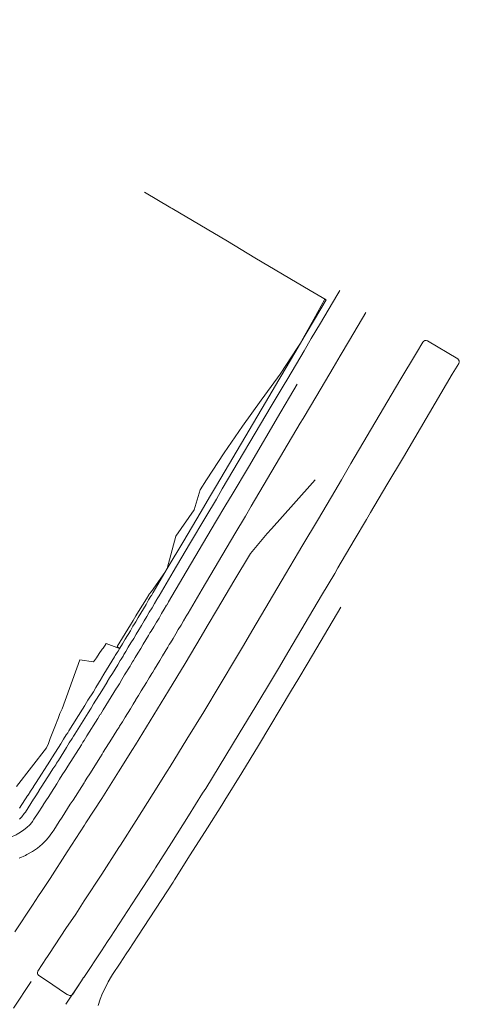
# Model space of a CAD drawing. Header units: metres. Extents: x 90616 to 91431, y 464084 to 465523.
# Tile 255 of 256: x 90799 to 90868, y 464748 to 464901. Entities that reach past the tile are written whole.
import ezdxf

# ---------------------------------------------------------------- set-up
doc = ezdxf.new("R2010")
doc.units = ezdxf.units.M
doc.layers.add('94.01_road', color=3, linetype='Continuous')

msp = doc.modelspace()

# ---------------------------------------------------------------- linework, layer by layer
at = {"layer": '94.01_road', "lineweight": 5}
for points in [[(90822.75, 464871.91), (90818.66, 464874.35)], [(90799.22, 464778.5), (90800.49, 464780.51), (90800.53, 464780.54), (90800.92, 464781.14), (90801.38, 464781.81), (90801.38, 464781.85), (90801.8, 464782.48), (90803.92, 464785.83), (90804.06, 464786.05), (90804.34, 464786.5), (90805.61, 464788.52), (90806.07, 464789.22), (90806.46, 464789.89), (90806.7, 464790.24), (90806.88, 464790.56), (90809, 464793.91), (90809.35, 464794.48), (90809.42, 464794.58), (90809.84, 464795.29), (90810.69, 464796.63), (90811.08, 464797.3), (90811.92, 464798.64), (90811.96, 464798.71), (90812.35, 464799.35), (90812.74, 464800.02), (90813.58, 464801.36), (90814.01, 464802.06), (90814.11, 464802.24), (90814.39, 464802.73), (90814.54, 464802.94), (90814.82, 464803.4), (90815.24, 464804.07), (90815.63, 464804.78), (90816.48, 464806.12), (90816.86, 464806.82), (90817.11, 464807.21), (90817.29, 464807.5), (90817.67, 464808.17), (90818.1, 464808.87), (90818.49, 464809.54), (90818.91, 464810.21), (90819.3, 464810.92), (90819.65, 464811.48), (90819.72, 464811.59), (90820, 464812.05), (90822.19, 464815.79), (90824.77, 464820.09), (90827.31, 464824.39), (90828.93, 464827.14), (90829.85, 464828.7), (90837.47, 464841.61), (90839.58, 464845.14), (90840.04, 464845.91), (90842.58, 464850.22), (90843.67, 464852.09), (90845.12, 464854.52), (90846.96, 464857.59), (90844.45, 464859.07), (90835.84, 464864.15), (90831.57, 464866.73), (90822.97, 464871.81)], [(90822.97, 464871.81), (90822.75, 464871.91)], [(90849.04, 464859.04), (90848.58, 464858.3), (90846.04, 464853.99), (90844.59, 464851.56), (90843.5, 464849.69), (90840.96, 464845.38)], [(90798.73, 464781.85), (90803.42, 464787.88), (90803.7, 464788.59), (90803.99, 464789.33), (90804.3, 464790.1), (90804.59, 464790.88), (90804.9, 464791.66), (90805.08, 464792.08), (90805.22, 464792.43), (90805.5, 464793.21), (90805.82, 464793.95), (90808.61, 464801.6), (90810.73, 464801.25), (90811.18, 464801.92), (90811.61, 464802.56), (90812.07, 464803.23), (90812.21, 464803.4), (90812.52, 464803.86), (90812.67, 464804.11), (90814.78, 464803.33), (90814.39, 464803.65), (90814.82, 464804.32), (90815.24, 464805.03), (90815.66, 464805.7), (90816.05, 464806.37), (90816.48, 464807.04), (90816.72, 464807.46), (90816.9, 464807.71), (90817.32, 464808.41), (90817.71, 464809.08), (90818.98, 464811.09), (90819.33, 464811.69), (90819.4, 464811.8), (90819.72, 464812.22), (90821.84, 464815.15), (90822.16, 464815.82), (90823.53, 464820.83), (90826.39, 464824.92), (90827.34, 464828.06), (90828.33, 464829.61), (90831.08, 464833.78), (90833.9, 464837.94), (90836.83, 464842), (90839.37, 464845.45), (90839.79, 464846.05), (90842.55, 464850.22), (90842.86, 464850.71), (90843.64, 464852.12), (90845.02, 464854.59), (90846.71, 464857.73)], [(90853.13, 464855.65), (90850.55, 464851.31), (90849.11, 464848.88), (90848.01, 464847.01), (90845.47, 464842.7)], [(90848.26, 464827.82), (90849.32, 464829.61), (90850.8, 464832.12), (90858.42, 464845.03), (90861, 464849.33), (90861.98, 464851.03), (90862.12, 464851.17), (90862.3, 464851.27), (90862.51, 464851.27), (90862.69, 464851.2), (90867.42, 464848.42), (90867.56, 464848.28), (90867.63, 464848.1), (90867.66, 464847.89), (90867.59, 464847.71), (90866.57, 464846.02), (90858.95, 464833.11), (90856.37, 464828.8), (90853.83, 464824.5)], [(90840.22, 464844.15), (90838.38, 464841.08)], [(90840.96, 464845.38), (90840.22, 464844.15)], [(90842.44, 464844.47), (90841.24, 464842.46)], [(90845.47, 464842.7), (90843.36, 464839.14)], [(90838.38, 464841.08), (90830.76, 464828.17), (90829.85, 464826.58), (90828.22, 464823.86), (90825.65, 464819.56), (90823.11, 464815.26), (90820.92, 464811.52), (90820.64, 464811.06), (90820.57, 464810.95), (90820.21, 464810.35), (90819.83, 464809.68), (90819.4, 464809.01), (90819.02, 464808.31), (90818.59, 464807.64), (90818.2, 464806.93), (90818.03, 464806.68), (90817.78, 464806.26), (90817.36, 464805.59), (90816.97, 464804.88), (90816.55, 464804.21), (90816.12, 464803.54), (90815.73, 464802.87), (90815.45, 464802.42), (90815.31, 464802.17), (90815.03, 464801.71), (90814.89, 464801.5), (90814.5, 464800.83), (90814.08, 464800.12), (90813.65, 464799.45), (90813.23, 464798.78), (90812.84, 464798.15), (90812.84, 464798.11), (90812.42, 464797.44), (90812, 464796.74), (90810.73, 464794.72), (90810.34, 464794.05), (90810.23, 464793.91), (90809.91, 464793.35), (90807.8, 464790), (90807.59, 464789.68), (90807.37, 464789.33), (90806.95, 464788.66), (90806.53, 464787.95), (90805.26, 464785.94), (90804.94, 464785.48), (90804.83, 464785.27), (90804.41, 464784.6), (90803.95, 464783.93), (90802.68, 464781.92), (90802.26, 464781.28), (90802.26, 464781.25), (90801.84, 464780.58), (90801.41, 464779.94), (90801.38, 464779.91), (90800.11, 464777.9), (90799.97, 464777.72), (90799.79, 464777.44), (90799.72, 464777.37), (90799.51, 464777.09), (90799.19, 464776.77)], [(90841.24, 464842.46), (90839.9, 464840.16)], [(90842.9, 464838.4), (90835.28, 464825.49), (90834.36, 464823.93), (90832.74, 464821.18), (90830.2, 464816.88), (90827.62, 464812.58), (90825.44, 464808.84), (90825.15, 464808.38), (90825.08, 464808.27), (90824.73, 464807.67), (90824.34, 464807), (90823.92, 464806.3), (90823.53, 464805.63), (90823.11, 464804.92), (90822.68, 464804.25), (90822.51, 464803.97), (90822.3, 464803.58), (90821.87, 464802.87), (90821.45, 464802.2), (90821.06, 464801.5), (90820.64, 464800.83), (90820.21, 464800.12), (90819.93, 464799.66), (90819.79, 464799.45), (90819.51, 464798.96), (90819.4, 464798.78), (90818.98, 464798.08), (90818.13, 464796.74), (90817.71, 464796.03), (90817.32, 464795.39), (90817.29, 464795.36), (90816.9, 464794.69), (90816.48, 464793.98), (90815.63, 464792.64), (90815.21, 464791.94), (90814.78, 464791.27), (90814.71, 464791.13), (90814.36, 464790.6), (90813.94, 464789.93), (90813.51, 464789.22), (90812.24, 464787.21), (90812.07, 464786.89), (90811.82, 464786.5), (90810.13, 464783.82), (90809.67, 464783.15), (90809.38, 464782.66), (90809.24, 464782.45), (90807.55, 464779.77), (90807.09, 464779.1), (90806.24, 464777.76), (90805.82, 464777.12), (90805.82, 464777.09), (90805.36, 464776.42), (90804.52, 464775.07), (90804.38, 464774.86), (90803.99, 464774.3), (90803.85, 464774.12), (90803.39, 464773.59), (90802.72, 464772.89), (90801.98, 464772.29), (90801.2, 464771.76), (90800.35, 464771.3), (90800.11, 464771.16), (90799.15, 464770.74)], [(90843.36, 464839.14), (90842.9, 464838.4)], [(90845.23, 464829.58), (90841.84, 464825.8), (90838.42, 464821.99), (90837.75, 464821.25), (90835.14, 464818.15), (90832.56, 464813.85), (90830.02, 464809.54), (90828.43, 464806.82), (90827.48, 464805.24), (90824.98, 464801), (90822.4, 464796.77), (90817.25, 464788.37), (90816.79, 464787.63), (90814.61, 464784.18), (90812, 464780.01), (90809.53, 464776.2), (90809.31, 464775.85), (90806.63, 464771.69), (90803.95, 464767.56), (90802.61, 464765.55), (90802.15, 464764.84), (90801.2, 464763.4), (90798.45, 464759.24)], [(90853.83, 464824.5), (90853.2, 464823.44)], [(90853.2, 464823.44), (90851.29, 464820.2)], [(90806.42, 464747.98), (90808.86, 464751.65), (90809.17, 464752.14), (90809.21, 464752.14), (90811.96, 464756.31), (90812.88, 464757.75), (90813.34, 464758.42), (90814.71, 464760.51), (90817.43, 464764.67), (90820.14, 464768.87), (90820.39, 464769.22), (90822.86, 464773.1), (90825.51, 464777.33), (90827.69, 464780.83), (90828.19, 464781.57), (90833.41, 464790.1), (90835.98, 464794.37), (90838.56, 464798.68), (90839.51, 464800.26), (90841.1, 464802.98), (90843.67, 464807.28), (90846.21, 464811.59)], [(90811.43, 464747.8), (90811.75, 464748.76), (90812.14, 464749.71), (90812.56, 464750.59), (90813.02, 464751.47), (90813.51, 464752.36), (90813.69, 464752.6), (90814.85, 464754.4), (90815.81, 464755.81), (90816.26, 464756.52), (90817.64, 464758.56), (90820.36, 464762.76), (90823.11, 464767), (90823.32, 464767.35), (90825.79, 464771.23), (90828.47, 464775.46), (90830.69, 464778.99), (90831.15, 464779.73), (90833.8, 464784), (90836.41, 464788.27), (90841.56, 464796.88), (90842.51, 464798.46), (90844.13, 464801.18), (90849.21, 464809.79)], [(90801.02, 464751.54), (90798.27, 464747.38)]]:
    msp.add_lwpolyline(points, dxfattribs=at)
for points, knots in [([(90839.9, 464840.16), (90839.9, 464840.16), (90834.82, 464831.55), (90834.82, 464831.55), (90834.82, 464831.55), (90832.28, 464827.29), (90832.28, 464827.29), (90832.28, 464827.29), (90831.33, 464825.7), (90831.33, 464825.7), (90831.33, 464825.7), (90829.7, 464822.98), (90829.7, 464822.98), (90829.7, 464822.98), (90824.62, 464814.37), (90824.62, 464814.37), (90824.62, 464814.37), (90822.4, 464810.63), (90822.4, 464810.63), (90822.4, 464810.63), (90822.16, 464810.14), (90822.16, 464810.14), (90822.16, 464810.14), (90822.08, 464810.07), (90822.08, 464810.07), (90822.08, 464810.07), (90821.73, 464809.47), (90821.73, 464809.47), (90821.73, 464809.47), (90821.31, 464808.8), (90821.31, 464808.8), (90821.31, 464808.8), (90820.92, 464808.09), (90820.92, 464808.09), (90820.92, 464808.09), (90820.5, 464807.42), (90820.5, 464807.42), (90820.5, 464807.42), (90820.11, 464806.72), (90820.11, 464806.72), (90820.11, 464806.72), (90819.69, 464806.05), (90819.69, 464806.05), (90819.69, 464806.05), (90819.51, 464805.77), (90819.51, 464805.77), (90819.51, 464805.77), (90819.3, 464805.38), (90819.3, 464805.38), (90819.3, 464805.38), (90818.87, 464804.67), (90818.87, 464804.67), (90818.87, 464804.67), (90818.45, 464804), (90818.45, 464804), (90818.45, 464804), (90818.06, 464803.33), (90818.06, 464803.33), (90818.06, 464803.33), (90817.64, 464802.63), (90817.64, 464802.63), (90817.64, 464802.63), (90817.22, 464801.96), (90817.22, 464801.96), (90817.22, 464801.96), (90816.93, 464801.5), (90816.93, 464801.5), (90816.93, 464801.5), (90816.79, 464801.29), (90816.79, 464801.29), (90816.79, 464801.29), (90816.51, 464800.79), (90816.51, 464800.79), (90816.51, 464800.79), (90816.4, 464800.58), (90816.4, 464800.58), (90816.4, 464800.58), (90815.56, 464799.24), (90815.56, 464799.24), (90815.56, 464799.24), (90815.13, 464798.53), (90815.13, 464798.53), (90815.13, 464798.53), (90814.75, 464797.86), (90814.75, 464797.86), (90814.75, 464797.86), (90814.36, 464797.23), (90814.36, 464797.23), (90814.36, 464797.23), (90814.32, 464797.19), (90814.32, 464797.19), (90814.32, 464797.19), (90813.9, 464796.52), (90813.9, 464796.52), (90813.9, 464796.52), (90813.48, 464795.82), (90813.48, 464795.82), (90813.48, 464795.82), (90812.63, 464794.48), (90812.63, 464794.48), (90812.63, 464794.48), (90812.24, 464793.81), (90812.24, 464793.81), (90812.24, 464793.81), (90811.82, 464793.1), (90811.82, 464793.1), (90811.82, 464793.1), (90811.71, 464793), (90811.71, 464793), (90811.71, 464793), (90811.4, 464792.43), (90811.4, 464792.43), (90811.4, 464792.43), (90809.7, 464789.75), (90809.7, 464789.75), (90809.7, 464789.75), (90809.28, 464789.04), (90809.28, 464789.04), (90809.28, 464789.04), (90809.07, 464788.76), (90809.07, 464788.76), (90809.07, 464788.76), (90808.86, 464788.37), (90808.86, 464788.37), (90808.86, 464788.37), (90806.74, 464785.02), (90806.74, 464785.02), (90806.74, 464785.02), (90806.42, 464784.53), (90806.42, 464784.53), (90806.42, 464784.53), (90806.32, 464784.35), (90806.32, 464784.35), (90806.32, 464784.35), (90805.86, 464783.68), (90805.86, 464783.68), (90805.86, 464783.68), (90805.43, 464783.01), (90805.43, 464783.01), (90805.43, 464783.01), (90805.01, 464782.31), (90805.01, 464782.31), (90805.01, 464782.31), (90804.16, 464780.97), (90804.16, 464780.97), (90804.16, 464780.97), (90803.74, 464780.33), (90803.74, 464780.33), (90803.74, 464780.33), (90803.74, 464780.3), (90803.74, 464780.3), (90803.74, 464780.3), (90803.28, 464779.63), (90803.28, 464779.63), (90803.28, 464779.63), (90802.89, 464779.03), (90802.89, 464779.03), (90802.89, 464779.03), (90802.86, 464778.96), (90802.86, 464778.96), (90802.86, 464778.96), (90802.01, 464777.61), (90802.01, 464777.61), (90802.01, 464777.61), (90801.55, 464776.94), (90801.55, 464776.94), (90801.55, 464776.94), (90801.45, 464776.77), (90801.45, 464776.77), (90801.45, 464776.77), (90801.2, 464776.42), (90801.2, 464776.42), (90801.2, 464776.42), (90801.09, 464776.27), (90801.09, 464776.27), (90801.09, 464776.27), (90800.81, 464775.92), (90800.81, 464775.92), (90800.81, 464775.92), (90800.35, 464775.5), (90800.35, 464775.5), (90800.35, 464775.5), (90799.89, 464775.11), (90799.89, 464775.11), (90799.89, 464775.11), (90799.37, 464774.76), (90799.37, 464774.76), (90799.37, 464774.76), (90798.84, 464774.44), (90798.84, 464774.44), (90798.84, 464774.44), (90798.66, 464774.37), (90798.66, 464774.37), (90798.66, 464774.37), (90797.71, 464773.95), (90797.71, 464773.95), (90797.71, 464773.95), (90796.3, 464773.31), (90796.3, 464773.31), (90796.3, 464773.31), (90793.16, 464771.86), (90793.16, 464771.86), (90793.16, 464771.86), (90791.71, 464771.23), (90791.71, 464771.23), (90791.71, 464771.23), (90790.86, 464770.81), (90790.86, 464770.81), (90790.86, 464770.81), (90789.91, 464770.24), (90789.91, 464770.24), (90789.91, 464770.24), (90789.03, 464769.61), (90789.03, 464769.61), (90789.03, 464769.61), (90788.43, 464769.11), (90788.43, 464769.11), (90788.43, 464769.11), (90788.22, 464768.94), (90788.22, 464768.94), (90788.22, 464768.94), (90787.44, 464768.16), (90787.44, 464768.16), (90787.44, 464768.16), (90787.16, 464767.84), (90787.16, 464767.84), (90787.16, 464767.84), (90786.7, 464767.35), (90786.7, 464767.35), (90786.7, 464767.35), (90786.07, 464766.47), (90786.07, 464766.47), (90786.07, 464766.47), (90786, 464766.36), (90786, 464766.36), (90786, 464766.36), (90785.01, 464764.88), (90785.01, 464764.88), (90785.01, 464764.88), (90784.48, 464764.07), (90784.48, 464764.07), (90784.48, 464764.07), (90784.2, 464763.68), (90784.2, 464763.68), (90784.2, 464763.68), (90783.84, 464763.36), (90783.84, 464763.36), (90783.84, 464763.36), (90783.42, 464763.08), (90783.42, 464763.08), (90783.42, 464763.08), (90782.96, 464762.87), (90782.96, 464762.87), (90782.96, 464762.87), (90782.5, 464762.76), (90782.5, 464762.76), (90782.5, 464762.76), (90782.01, 464762.73), (90782.01, 464762.73), (90782.01, 464762.73), (90781.52, 464762.76), (90781.52, 464762.76), (90781.52, 464762.76), (90781.06, 464762.87), (90781.06, 464762.87), (90781.06, 464762.87), (90781.02, 464762.87), (90781.02, 464762.87), (90781.02, 464762.87), (90780.95, 464762.9), (90780.95, 464762.9), (90780.95, 464762.9), (90779.4, 464763.43), (90779.4, 464763.43), (90779.4, 464763.43), (90778.41, 464763.79), (90778.41, 464763.79), (90778.41, 464763.79), (90777.35, 464764.21), (90777.35, 464764.21), (90777.35, 464764.21), (90776.29, 464764.74), (90776.29, 464764.74), (90776.29, 464764.74), (90775.31, 464765.27), (90775.31, 464765.27), (90775.31, 464765.27), (90774.32, 464765.87), (90774.32, 464765.87), (90774.32, 464765.87), (90773.33, 464766.5), (90773.33, 464766.5), (90773.33, 464766.5), (90773.26, 464766.57), (90773.26, 464766.57), (90773.26, 464766.57), (90772.52, 464767.1), (90772.52, 464767.1), (90772.52, 464767.1), (90772.24, 464767.31), (90772.24, 464767.31), (90772.24, 464767.31), (90769.77, 464769.08), (90769.77, 464769.08), (90769.77, 464769.08), (90768.53, 464769.99), (90768.53, 464769.99), (90768.53, 464769.99), (90768.46, 464770.03), (90768.46, 464770.03), (90768.46, 464770.03), (90767.3, 464770.88), (90767.3, 464770.88), (90767.3, 464770.88), (90766.06, 464771.79), (90766.06, 464771.79), (90766.06, 464771.79), (90764.86, 464772.68), (90764.86, 464772.68), (90764.86, 464772.68), (90764.44, 464772.99), (90764.44, 464772.99), (90764.44, 464772.99), (90763.63, 464773.59), (90763.63, 464773.59), (90763.63, 464773.59), (90762.39, 464774.51), (90762.39, 464774.51), (90762.39, 464774.51), (90761.16, 464775.39), (90761.16, 464775.39), (90761.16, 464775.39), (90760.42, 464775.96), (90760.42, 464775.96), (90760.42, 464775.96), (90759.96, 464776.31), (90759.96, 464776.31), (90759.96, 464776.31), (90758.73, 464777.23), (90758.73, 464777.23), (90758.73, 464777.23), (90758.48, 464777.4), (90758.48, 464777.4), (90758.48, 464777.4), (90758.2, 464777.61), (90758.2, 464777.61), (90758.2, 464777.61), (90757.95, 464777.83), (90757.95, 464777.83), (90757.95, 464777.83), (90757.49, 464778.14), (90757.49, 464778.14), (90757.49, 464778.14), (90756.43, 464778.96), (90756.43, 464778.96), (90756.43, 464778.96), (90756.29, 464779.06), (90756.29, 464779.06), (90756.29, 464779.06), (90755.06, 464779.98), (90755.06, 464779.98), (90755.06, 464779.98), (90753.86, 464780.9), (90753.86, 464780.9), (90753.86, 464780.9), (90752.62, 464781.81), (90752.62, 464781.81), (90752.62, 464781.81), (90752.45, 464781.95), (90752.45, 464781.95), (90752.45, 464781.95), (90751.42, 464782.73), (90751.42, 464782.73), (90751.42, 464782.73), (90750.19, 464783.68), (90750.19, 464783.68), (90750.19, 464783.68), (90748.99, 464784.6), (90748.99, 464784.6), (90748.99, 464784.6), (90748.46, 464784.99), (90748.46, 464784.99), (90748.46, 464784.99), (90747.79, 464785.52), (90747.79, 464785.52), (90747.79, 464785.52), (90746.59, 464786.47), (90746.59, 464786.47), (90746.59, 464786.47), (90745.36, 464787.39), (90745.36, 464787.39), (90745.36, 464787.39), (90744.54, 464788.06), (90744.54, 464788.06), (90744.54, 464788.06), (90744.16, 464788.34), (90744.16, 464788.34), (90744.16, 464788.34), (90742.96, 464789.26), (90742.96, 464789.26), (90742.96, 464789.26), (90741.97, 464790.03), (90741.97, 464790.03), (90741.97, 464790.03), (90741.76, 464790.21), (90741.76, 464790.21), (90741.76, 464790.21), (90740.59, 464791.13), (90740.59, 464791.13), (90740.59, 464791.13), (90740.56, 464791.13), (90740.56, 464791.13), (90740.56, 464791.13), (90736.96, 464793.98), (90736.96, 464793.98), (90736.96, 464793.98), (90736.68, 464794.2), (90736.68, 464794.2), (90736.68, 464794.2), (90735.76, 464794.94), (90735.76, 464794.94), (90735.76, 464794.94), (90735.12, 464795.43), (90735.12, 464795.43), (90735.12, 464795.43), (90734.56, 464795.89), (90734.56, 464795.89), (90734.56, 464795.89), (90733.4, 464796.84), (90733.4, 464796.84), (90733.4, 464796.84), (90732.76, 464797.3), (90732.76, 464797.3), (90732.76, 464797.3), (90732.2, 464797.79), (90732.2, 464797.79), (90732.2, 464797.79), (90731, 464798.75), (90731, 464798.75), (90731, 464798.75), (90729.83, 464799.7), (90729.83, 464799.7), (90729.83, 464799.7), (90728.88, 464800.44), (90728.88, 464800.44), (90728.88, 464800.44), (90728.63, 464800.65), (90728.63, 464800.65), (90728.63, 464800.65), (90727.43, 464801.6), (90727.43, 464801.6), (90727.43, 464801.6), (90727.33, 464801.71), (90727.33, 464801.71), (90727.33, 464801.71), (90726.27, 464802.56), (90726.27, 464802.56), (90726.27, 464802.56), (90726.27, 464802.59), (90726.27, 464802.59), (90726.27, 464802.59), (90725.07, 464803.54), (90725.07, 464803.54), (90725.07, 464803.54), (90725.04, 464803.61), (90725.04, 464803.61), (90725.04, 464803.61), (90723.91, 464804.5), (90723.91, 464804.5), (90723.91, 464804.5), (90722.74, 464805.48), (90722.74, 464805.48), (90722.74, 464805.48), (90721.93, 464806.12), (90721.93, 464806.12), (90721.93, 464806.12), (90721.54, 464806.47), (90721.54, 464806.47), (90721.54, 464806.47), (90720.38, 464807.42), (90720.38, 464807.42), (90720.38, 464807.42), (90719.21, 464808.41), (90719.21, 464808.41), (90719.21, 464808.41), (90718.02, 464809.36), (90718.02, 464809.36), (90718.02, 464809.36), (90717.8, 464809.58), (90717.8, 464809.58), (90717.8, 464809.58), (90717.31, 464810), (90717.31, 464810), (90717.31, 464810), (90716.82, 464810.35), (90716.82, 464810.35), (90716.82, 464810.35), (90715.62, 464811.23), (90715.62, 464811.23), (90715.62, 464811.23), (90715.09, 464811.59), (90715.09, 464811.59), (90715.09, 464811.59), (90714.73, 464811.9), (90714.73, 464811.9), (90714.73, 464811.9), (90714.38, 464812.26), (90714.38, 464812.26), (90714.38, 464812.26), (90714.13, 464812.68), (90714.13, 464812.68), (90714.13, 464812.68), (90713.92, 464813.1), (90713.92, 464813.1), (90713.92, 464813.1), (90713.82, 464813.6), (90713.82, 464813.6), (90713.82, 464813.6), (90713.78, 464814.09), (90713.78, 464814.09), (90713.78, 464814.09), (90713.82, 464814.55), (90713.82, 464814.55), (90713.82, 464814.55), (90713.92, 464815.04), (90713.92, 464815.04), (90713.92, 464815.04), (90713.96, 464815.12), (90713.96, 464815.12), (90713.96, 464815.12), (90713.99, 464815.22), (90713.99, 464815.22), (90713.99, 464815.22), (90714.17, 464815.82), (90714.17, 464815.82), (90714.17, 464815.82), (90714.17, 464815.93), (90714.17, 464815.93), (90714.17, 464815.93), (90714.28, 464816.6), (90714.28, 464816.6), (90714.28, 464816.6), (90714.28, 464817.37), (90714.28, 464817.37), (90714.28, 464817.37), (90714.17, 464818.18), (90714.17, 464818.18), (90714.17, 464818.18), (90713.96, 464818.93), (90713.96, 464818.93), (90713.96, 464818.93), (90713.68, 464819.67), (90713.68, 464819.67), (90713.68, 464819.67), (90713.25, 464820.34), (90713.25, 464820.34), (90713.25, 464820.34), (90712.86, 464820.87), (90712.86, 464820.87), (90712.86, 464820.87), (90711.98, 464821.82), (90711.98, 464821.82), (90711.98, 464821.82), (90708.67, 464825.59), (90708.67, 464825.59), (90708.67, 464825.59), (90705.35, 464829.33), (90705.35, 464829.33), (90705.35, 464829.33), (90702.07, 464833.07), (90702.07, 464833.07), (90702.07, 464833.07), (90698.75, 464836.85), (90698.75, 464836.85), (90698.75, 464836.85), (90688.81, 464848.06), (90688.81, 464848.06), (90688.81, 464848.06), (90685.52, 464851.84), (90685.52, 464851.84), (90685.52, 464851.84), (90675.58, 464863.06), (90675.58, 464863.06), (90675.58, 464863.06), (90672.3, 464866.83), (90672.3, 464866.83), (90672.3, 464866.83), (90665.66, 464874.31), (90665.66, 464874.31), (90665.66, 464874.31), (90662.35, 464878.09), (90662.35, 464878.09), (90662.35, 464878.09), (90659.03, 464881.83), (90659.03, 464881.83), (90659.03, 464881.83), (90655.75, 464885.56), (90655.75, 464885.56), (90655.75, 464885.56), (90652.43, 464889.3), (90652.43, 464889.3), (90652.43, 464889.3), (90650.92, 464891.03), (90650.92, 464891.03), (90650.92, 464891.03), (90650.67, 464891.32), (90650.67, 464891.32), (90650.67, 464891.32), (90650.56, 464891.42), (90650.56, 464891.42), (90650.56, 464891.42), (90650.42, 464891.6), (90650.42, 464891.6), (90650.42, 464891.6), (90649.93, 464892.13), (90649.93, 464892.13), (90649.93, 464892.13), (90648.94, 464893.11), (90648.94, 464893.11), (90648.94, 464893.11), (90648.87, 464893.18), (90648.87, 464893.18), (90648.87, 464893.18), (90647.78, 464894.17), (90647.78, 464894.17), (90647.78, 464894.17), (90646.61, 464895.09), (90646.61, 464895.09), (90646.61, 464895.09), (90645.38, 464895.97), (90645.38, 464895.97), (90645.38, 464895.97), (90644.74, 464896.4), (90644.74, 464896.4), (90644.74, 464896.4), (90644.11, 464896.78), (90644.11, 464896.78), (90644.11, 464896.78), (90642.8, 464897.49), (90642.8, 464897.49), (90642.8, 464897.49), (90641.43, 464898.16), (90641.43, 464898.16), (90641.43, 464898.16), (90640.05, 464898.72), (90640.05, 464898.72), (90640.05, 464898.72), (90639.95, 464898.76), (90639.95, 464898.76), (90639.95, 464898.76), (90638.64, 464899.22), (90638.64, 464899.22), (90638.64, 464899.22), (90637.19, 464899.64), (90637.19, 464899.64), (90637.19, 464899.64), (90635.75, 464899.96), (90635.75, 464899.96), (90635.75, 464899.96), (90634.79, 464900.13), (90634.79, 464900.13), (90634.79, 464900.13), (90634.27, 464900.21), (90634.27, 464900.21), (90634.27, 464900.21), (90633.67, 464900.31), (90633.67, 464900.31), (90633.67, 464900.31), (90631.13, 464900.59), (90631.13, 464900.59), (90631.13, 464900.59), (90630.98, 464900.63), (90630.98, 464900.63), (90630.7, 464900.66), (90630.53, 464900.91), (90630.56, 464901.19)], [0, 0, 0, 0, 1, 1, 1, 2, 2, 2, 3, 3, 3, 4, 4, 4, 5, 5, 5, 6, 6, 6, 7, 7, 7, 8, 8, 8, 9, 9, 9, 10, 10, 10, 11, 11, 11, 12, 12, 12, 13, 13, 13, 14, 14, 14, 15, 15, 15, 16, 16, 16, 17, 17, 17, 18, 18, 18, 19, 19, 19, 20, 20, 20, 21, 21, 21, 22, 22, 22, 23, 23, 23, 24, 24, 24, 25, 25, 25, 26, 26, 26, 27, 27, 27, 28, 28, 28, 29, 29, 29, 30, 30, 30, 31, 31, 31, 32, 32, 32, 33, 33, 33, 34, 34, 34, 35, 35, 35, 36, 36, 36, 37, 37, 37, 38, 38, 38, 39, 39, 39, 40, 40, 40, 41, 41, 41, 42, 42, 42, 43, 43, 43, 44, 44, 44, 45, 45, 45, 46, 46, 46, 47, 47, 47, 48, 48, 48, 49, 49, 49, 50, 50, 50, 51, 51, 51, 52, 52, 52, 53, 53, 53, 54, 54, 54, 55, 55, 55, 56, 56, 56, 57, 57, 57, 58, 58, 58, 59, 59, 59, 60, 60, 60, 61, 61, 61, 62, 62, 62, 63, 63, 63, 64, 64, 64, 65, 65, 65, 66, 66, 66, 67, 67, 67, 68, 68, 68, 69, 69, 69, 70, 70, 70, 71, 71, 71, 72, 72, 72, 73, 73, 73, 74, 74, 74, 75, 75, 75, 76, 76, 76, 77, 77, 77, 78, 78, 78, 79, 79, 79, 80, 80, 80, 81, 81, 81, 82, 82, 82, 83, 83, 83, 84, 84, 84, 85, 85, 85, 86, 86, 86, 87, 87, 87, 88, 88, 88, 89, 89, 89, 90, 90, 90, 91, 91, 91, 92, 92, 92, 93, 93, 93, 94, 94, 94, 95, 95, 95, 96, 96, 96, 97, 97, 97, 98, 98, 98, 99, 99, 99, 100, 100, 100, 101, 101, 101, 102, 102, 102, 103, 103, 103, 104, 104, 104, 105, 105, 105, 106, 106, 106, 107, 107, 107, 108, 108, 108, 109, 109, 109, 110, 110, 110, 111, 111, 111, 112, 112, 112, 113, 113, 113, 114, 114, 114, 115, 115, 115, 116, 116, 116, 117, 117, 117, 118, 118, 118, 119, 119, 119, 120, 120, 120, 121, 121, 121, 122, 122, 122, 123, 123, 123, 124, 124, 124, 125, 125, 125, 126, 126, 126, 127, 127, 127, 128, 128, 128, 129, 129, 129, 130, 130, 130, 131, 131, 131, 132, 132, 132, 133, 133, 133, 134, 134, 134, 135, 135, 135, 136, 136, 136, 137, 137, 137, 138, 138, 138, 139, 139, 139, 140, 140, 140, 141, 141, 141, 142, 142, 142, 143, 143, 143, 144, 144, 144, 145, 145, 145, 146, 146, 146, 147, 147, 147, 148, 148, 148, 149, 149, 149, 150, 150, 150, 151, 151, 151, 152, 152, 152, 153, 153, 153, 154, 154, 154, 155, 155, 155, 156, 156, 156, 157, 157, 157, 158, 158, 158, 159, 159, 159, 160, 160, 160, 161, 161, 161, 162, 162, 162, 163, 163, 163, 164, 164, 164, 165, 165, 165, 166, 166, 166, 167, 167, 167, 168, 168, 168, 169, 169, 169, 170, 170, 170, 171, 171, 171, 172, 172, 172, 173, 173, 173, 174, 174, 174, 175, 175, 175, 176, 176, 176, 177, 177, 177, 178, 178, 178, 179, 179, 179, 180, 180, 180, 181, 181, 181, 182, 182, 182, 183, 183, 183, 184, 184, 184, 185, 185, 185, 186, 186, 186, 187, 187, 187, 188, 188, 188, 189, 189, 189, 190, 190, 190, 191, 191, 191, 192, 192, 192, 193, 193, 193, 194, 194, 194, 195, 195, 195, 196, 196, 196, 197, 197, 197, 198, 198, 198, 199, 199, 199, 200, 200, 200, 201, 201, 201, 202, 202, 202, 203, 203, 203, 204, 204, 204, 205, 205, 205, 206, 206, 206, 207, 207, 207, 208, 208, 208, 209, 209, 209, 210, 210, 210, 211, 211, 211, 212, 212, 212, 213, 213, 213, 214, 214, 214, 215, 215, 215, 216, 216, 216, 217, 217, 217, 218, 218, 218, 219, 219, 219, 220, 220, 220, 221, 221, 221, 222, 222, 222, 223, 223, 223, 224, 224, 224, 225, 225, 225, 225]), ([(90851.29, 464820.2), (90851.29, 464820.2), (90848.75, 464815.89), (90848.75, 464815.89), (90848.75, 464815.89), (90848.26, 464815.04), (90848.26, 464815.04), (90848.26, 464815.04), (90846.21, 464811.59), (90846.21, 464811.59), (90846.21, 464811.59), (90843.67, 464807.28), (90843.67, 464807.28), (90843.67, 464807.28), (90841.1, 464802.98), (90841.1, 464802.98), (90841.1, 464802.98), (90839.51, 464800.26), (90839.51, 464800.26), (90839.51, 464800.26), (90838.56, 464798.68), (90838.56, 464798.68), (90838.56, 464798.68), (90835.98, 464794.37), (90835.98, 464794.37), (90835.98, 464794.37), (90833.41, 464790.1), (90833.41, 464790.1), (90833.41, 464790.1), (90828.19, 464781.57), (90828.19, 464781.57), (90828.19, 464781.57), (90827.69, 464780.83), (90827.69, 464780.83), (90827.69, 464780.83), (90825.51, 464777.33), (90825.51, 464777.33), (90825.51, 464777.33), (90822.86, 464773.1), (90822.86, 464773.1), (90822.86, 464773.1), (90820.39, 464769.22), (90820.39, 464769.22), (90820.39, 464769.22), (90820.14, 464768.87), (90820.14, 464768.87), (90820.14, 464768.87), (90817.43, 464764.67), (90817.43, 464764.67), (90817.43, 464764.67), (90814.71, 464760.51), (90814.71, 464760.51), (90814.71, 464760.51), (90813.34, 464758.42), (90813.34, 464758.42), (90813.34, 464758.42), (90812.88, 464757.75), (90812.88, 464757.75), (90812.88, 464757.75), (90811.96, 464756.31), (90811.96, 464756.31), (90811.96, 464756.31), (90809.21, 464752.14), (90809.21, 464752.14), (90809.21, 464752.14), (90809.17, 464752.14), (90809.17, 464752.14), (90809.17, 464752.14), (90808.86, 464751.65), (90808.86, 464751.65), (90808.86, 464751.65), (90807.48, 464749.57), (90807.48, 464749.57), (90807.34, 464749.32), (90807.02, 464749.25), (90806.77, 464749.43), (90806.77, 464749.43), (90806.7, 464749.46), (90806.7, 464749.46), (90806.7, 464749.46), (90806.6, 464749.53), (90806.6, 464749.53), (90806.6, 464749.53), (90806.21, 464749.78), (90806.21, 464749.78), (90806.21, 464749.78), (90803.53, 464751.58), (90803.53, 464751.58), (90803.53, 464751.58), (90802.19, 464752.46), (90802.19, 464752.46), (90801.98, 464752.6), (90801.91, 464752.92), (90802.05, 464753.13), (90802.05, 464753.13), (90803.42, 464755.21), (90803.42, 464755.21), (90803.42, 464755.21), (90803.46, 464755.25), (90803.46, 464755.25), (90803.46, 464755.25), (90803.78, 464755.71), (90803.78, 464755.71), (90803.78, 464755.71), (90803.78, 464755.74), (90803.78, 464755.74), (90803.78, 464755.74), (90806.53, 464759.91), (90806.53, 464759.91), (90806.53, 464759.91), (90807.48, 464761.32), (90807.48, 464761.32), (90807.48, 464761.32), (90807.94, 464762.02), (90807.94, 464762.02), (90807.94, 464762.02), (90809.28, 464764.07), (90809.28, 464764.07), (90809.28, 464764.07), (90812, 464768.23), (90812, 464768.23), (90812, 464768.23), (90814.68, 464772.39), (90814.68, 464772.39), (90814.68, 464772.39), (90814.92, 464772.75), (90814.92, 464772.75), (90814.92, 464772.75), (90817.36, 464776.59), (90817.36, 464776.59), (90817.36, 464776.59), (90820, 464780.79), (90820, 464780.79), (90820, 464780.79), (90822.19, 464784.25), (90822.19, 464784.25), (90822.19, 464784.25), (90822.65, 464784.99), (90822.65, 464784.99), (90822.65, 464784.99), (90825.26, 464789.22), (90825.26, 464789.22), (90825.26, 464789.22), (90827.87, 464793.49), (90827.87, 464793.49), (90827.87, 464793.49), (90830.41, 464797.72), (90830.41, 464797.72), (90830.41, 464797.72), (90832.99, 464801.99), (90832.99, 464801.99), (90832.99, 464801.99), (90833.9, 464803.58), (90833.9, 464803.58), (90833.9, 464803.58), (90835.53, 464806.3), (90835.53, 464806.3), (90835.53, 464806.3), (90840.61, 464814.9), (90840.61, 464814.9), (90840.61, 464814.9), (90842.65, 464818.36), (90842.65, 464818.36), (90842.65, 464818.36), (90843.15, 464819.21), (90843.15, 464819.21), (90843.15, 464819.21), (90845.72, 464823.51), (90845.72, 464823.51), (90845.72, 464823.51), (90848.26, 464827.82), (90848.26, 464827.82)], [0, 0, 0, 0, 1, 1, 1, 2, 2, 2, 3, 3, 3, 4, 4, 4, 5, 5, 5, 6, 6, 6, 7, 7, 7, 8, 8, 8, 9, 9, 9, 10, 10, 10, 11, 11, 11, 12, 12, 12, 13, 13, 13, 14, 14, 14, 15, 15, 15, 16, 16, 16, 17, 17, 17, 18, 18, 18, 19, 19, 19, 20, 20, 20, 21, 21, 21, 22, 22, 22, 23, 23, 23, 24, 24, 24, 25, 25, 25, 26, 26, 26, 27, 27, 27, 28, 28, 28, 29, 29, 29, 30, 30, 30, 31, 31, 31, 32, 32, 32, 33, 33, 33, 34, 34, 34, 35, 35, 35, 36, 36, 36, 37, 37, 37, 38, 38, 38, 39, 39, 39, 40, 40, 40, 41, 41, 41, 42, 42, 42, 43, 43, 43, 44, 44, 44, 45, 45, 45, 46, 46, 46, 47, 47, 47, 48, 48, 48, 49, 49, 49, 50, 50, 50, 51, 51, 51, 52, 52, 52, 53, 53, 53, 54, 54, 54, 55, 55, 55, 56, 56, 56, 57, 57, 57, 57])]:
    msp.add_open_spline(points, degree=3, knots=knots, dxfattribs=at)

doc.saveas('drawing.dxf')
